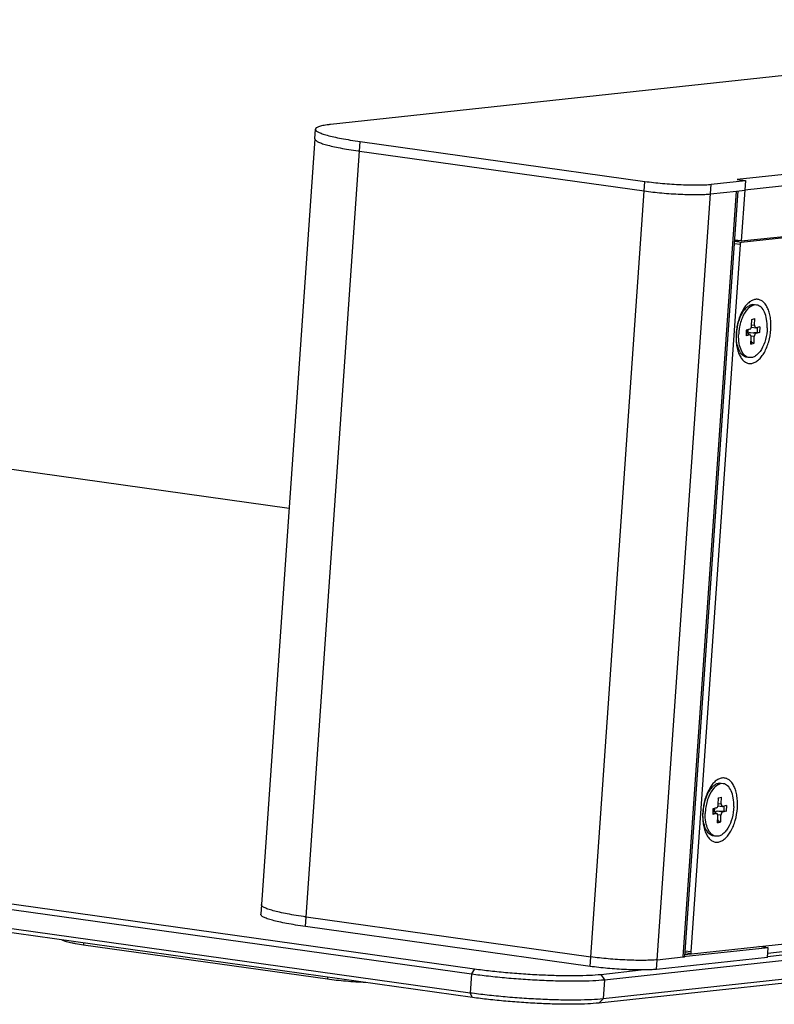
# Model space of a CAD drawing. Header units: millimetres. Extents: x 42 to 1167, y 41 to 792.
# Tile 40 of 55: x 955 to 994, y 79 to 130. Entities that reach past the tile are written whole.
import ezdxf

# ---------------------------------------------------------------- set-up
doc = ezdxf.new("R2010")
doc.units = ezdxf.units.MM
doc.header["$LTSCALE"] = 65.395
doc.layers.add('00_COMPONENTS', color=7, linetype='CONTINUOUS')

msp = doc.modelspace()

# ---------------------------------------------------------------- linework, layer by layer
at = {"layer": '00_COMPONENTS', "color": 4}
for p, q in [((1069.2314, 129.5182), (992.5367, 121.2433)), ((1069.6179, 128.9635), (992.9232, 120.6886)), ((970.1771, 82.5668), (973.0133, 123.2111)), ((984.9143, 80.5004), (987.7505, 121.1448)), ((988.3567, 80.3494), (991.1929, 120.9938)), ((989.7283, 80.9894), (992.4953, 120.6424)), ((992.682, 117.8794), (992.3966, 117.9195)), ((992.7424, 117.9843), (992.4044, 118.0317)), ((993.2775, 113.7207), (993.4372, 113.6983)), ((992.9952, 113.2227), (993.1815, 113.1966)), ((993.5046, 113.2749), (993.2294, 113.3135)), ((993.4194, 113.1077), (993.2513, 113.1312)), ((991.5481, 88.9375), (991.7078, 88.9152)), ((991.2658, 88.4396), (991.4521, 88.4135)), ((991.7752, 88.4917), (991.5, 88.5303)), ((991.69, 88.3245), (991.5219, 88.3481)), ((958.6892, 81.714), (958.6818, 81.6074)), ((990.1259, 81.2499), (989.8406, 81.29)), ((978.7805, 80.115), (978.7113, 79.1236)), ((978.9315, 80.3772), (978.7805, 80.115)), ((985.472, 80.0904), (985.6652, 79.8131)), ((971.3211, 79.9428), (971.3136, 79.8362)), ((985.6652, 79.8131), (985.5961, 78.8218)), ((978.8277, 78.8902), (978.7113, 79.1236)), ((985.3682, 78.6035), (985.5961, 78.8218))]:
    msp.add_line(p, q, dxfattribs=at)
at = {"layer": '00_COMPONENTS', "color": 7}
for p, q in [((1007.6468, 127.9926), (971.4769, 124.0901)), ((1069.2498, 126.2391), (992.7424, 117.9843)), ((970.665, 123.3521), (970.6996, 123.8477)), ((970.665, 123.3521), (967.898, 83.699)), ((970.665, 123.3521), (970.6649, 123.3466)), ((973.0133, 123.2111), (987.7505, 121.1448)), ((972.9169, 122.7242), (972.9787, 122.7155)), ((972.9787, 122.7155), (987.7159, 120.6491)), ((991.1929, 120.9938), (992.9578, 121.1842)), ((992.5367, 121.2433), (992.9578, 121.1842)), ((992.9578, 121.1842), (992.9232, 120.6886)), ((989.8216, 81.0185), (992.5873, 120.6523)), ((991.1583, 120.4982), (992.4953, 120.6424)), ((992.4953, 120.6424), (992.9232, 120.6886)), ((992.9232, 120.6886), (992.7399, 118.0616)), ((992.7399, 118.0616), (995.2803, 118.3357)), ((992.682, 117.8794), (990.1259, 81.2499)), ((992.6312, 118.0768), (992.4059, 118.0525)), ((992.7399, 118.0616), (992.4097, 118.1079)), ((993.5384, 114.7451), (993.4212, 114.7615)), ((993.2756, 113.6592), (993.286, 114.0037)), ((993.2845, 113.9546), (993.3163, 114.0111)), ((993.286, 114.0037), (993.4476, 114.0428)), ((993.4372, 113.6983), (993.4476, 114.0428)), ((993.0019, 113.4463), (992.993, 113.151)), ((993.1815, 113.1966), (992.993, 113.151)), ((992.9953, 113.2259), (993.1979, 113.1975)), ((992.9971, 113.2851), (993.0757, 113.3041)), ((992.9975, 113.2994), (993.0757, 113.3041)), ((992.9998, 113.3745), (993.1194, 113.2636)), ((993.1904, 113.4919), (993.0019, 113.4463)), ((993.0757, 113.3041), (993.0121, 113.4507)), ((993.0805, 113.4653), (993.0757, 113.3041)), ((993.2294, 113.3135), (993.5629, 113.3337)), ((993.2675, 113.6015), (993.4971, 113.5693)), ((993.6931, 113.3205), (993.5046, 113.2749)), ((993.702, 113.6159), (993.5135, 113.5702)), ((993.5705, 113.584), (993.5629, 113.3337)), ((993.5629, 113.3337), (993.6931, 113.3205)), ((993.702, 113.6159), (993.6931, 113.3205)), ((993.2475, 112.724), (993.2578, 113.0685)), ((993.2475, 112.724), (993.409, 112.7631)), ((993.2495, 112.7931), (993.2928, 112.8036)), ((993.2928, 112.8036), (993.2526, 112.8962)), ((993.409, 112.7631), (993.2928, 112.8036)), ((993.409, 112.7631), (993.4194, 113.1077)), ((993.1566, 112.0217), (993.0394, 112.0382)), ((969.3297, 104.2157), (947.4774, 107.2798)), ((856.8236, 97.4987), (978.9315, 80.3772)), ((856.6726, 97.2365), (978.7805, 80.115)), ((978.7113, 79.1236), (856.6034, 96.2452)), ((978.8277, 78.8902), (856.7199, 96.0117)), ((991.8091, 89.9619), (991.6919, 89.9784)), ((990.1725, 81.1566), (1066.68, 89.4113)), ((991.5463, 88.876), (991.5566, 89.2206)), ((991.5552, 89.1714), (991.587, 89.2279)), ((991.5566, 89.2206), (991.7182, 89.2597)), ((991.7078, 88.9152), (991.7182, 89.2597)), ((985.6652, 79.8131), (1071.2381, 89.0459)), ((991.461, 88.7088), (991.2726, 88.6631)), ((991.5382, 88.8184), (991.7677, 88.7862)), ((991.9726, 88.8327), (991.7841, 88.7871)), ((991.8411, 88.8009), (991.8336, 88.5506)), ((991.9726, 88.8327), (991.9637, 88.5374)), ((991.2726, 88.6631), (991.2637, 88.3678)), ((991.4521, 88.4135), (991.2637, 88.3678)), ((991.2659, 88.4428), (991.4685, 88.4144)), ((991.2677, 88.5019), (991.3463, 88.521)), ((991.2681, 88.5162), (991.3463, 88.521)), ((991.2704, 88.5913), (991.39, 88.4805)), ((991.3463, 88.521), (991.2827, 88.6676)), ((991.3512, 88.6822), (991.3463, 88.521)), ((991.5, 88.5303), (991.8336, 88.5506)), ((991.5181, 87.9408), (991.5285, 88.2854)), ((991.6796, 87.98), (991.69, 88.3245)), ((991.9637, 88.5374), (991.7752, 88.4917)), ((991.8336, 88.5506), (991.9637, 88.5374)), ((994.1098, 81.0224), (1062.6213, 88.4144)), ((1070.9411, 87.8363), (985.3682, 78.6035)), ((1071.1689, 88.0546), (985.5961, 78.8218)), ((991.5181, 87.9408), (991.6796, 87.98)), ((991.5202, 88.01), (991.5634, 88.0205)), ((991.5634, 88.0205), (991.5233, 88.113)), ((991.6796, 87.98), (991.5634, 88.0205)), ((991.4272, 87.2386), (991.31, 87.255)), ((967.898, 83.699), (967.8634, 83.2034)), ((970.2117, 83.0624), (984.9489, 80.996)), ((984.9143, 80.5004), (970.1771, 82.5668)), ((971.3136, 79.8362), (958.6818, 81.6074)), ((994.1407, 81.4654), (989.7283, 80.9894)), ((989.8291, 81.1256), (990.1445, 81.1596)), ((990.1655, 81.1567), (989.8345, 81.2031)), ((994.1407, 81.4654), (993.6599, 81.5328)), ((994.1061, 80.9698), (994.1407, 81.4654)), ((994.1215, 81.1903), (995.9422, 81.3867)), ((994.1061, 80.9698), (988.3567, 80.3494)), ((988.3913, 80.8451), (989.7283, 80.9894)), ((985.472, 80.0904), (987.5634, 80.3161))]:
    msp.add_line(p, q, dxfattribs=at)
for centre, radius, start, end in [((970.7276, 123.3477), 0.0627, 176.01374, 180.98262), ((976.7466, 149.5883), 27.1357, 261.88661, 262.01853), ((995.5566, 113.0677), 3.0834, 176.61174, 177.82824), ((995.5871, 113.066), 3.114, 176.00809, 176.613), ((995.6048, 113.0647), 3.1317, 175.40542, 176.00805), ((995.627, 113.0629), 3.154, 174.20668, 175.40497), ((994.966, 113.1451), 2.4772, 175.34416, 178.25686), ((995.076, 113.1368), 2.5875, 174.04218, 175.35869), ((995.1196, 113.1323), 2.6313, 172.88549, 174.04326), ((995.0953, 113.1281), 2.4894, 174.90052, 178.25196), ((995.1895, 113.1207), 2.5839, 174.68546, 174.92197), ((995.2298, 113.1167), 2.6244, 172.63162, 174.68135), ((993.6991, 112.8325), 1.0494, 205.6835, 207.45655), ((993.8272, 88.2846), 3.0834, 176.61174, 177.82824), ((993.8578, 88.2828), 3.114, 176.00809, 176.613), ((993.8754, 88.2816), 3.1317, 175.40542, 176.00805), ((993.8976, 88.2798), 3.154, 174.20668, 175.40497), ((993.2366, 88.362), 2.4772, 175.34418, 178.25688), ((993.3466, 88.3537), 2.5875, 174.04218, 175.3587), ((993.3902, 88.3492), 2.6313, 172.88551, 174.04326), ((993.366, 88.345), 2.4894, 174.90053, 178.25198), ((993.4602, 88.3375), 2.5839, 174.68547, 174.92198), ((993.5005, 88.3336), 2.6244, 172.63164, 174.68136), ((991.9697, 88.0493), 1.0494, 205.68354, 207.45655), ((967.9606, 83.6947), 0.0627, 176.01427, 180.98238), ((973.9796, 109.935), 27.1354, 261.88661, 262.01853)]:
    msp.add_arc(centre, radius, start, end, dxfattribs=at)
for centre, major_axis, ratio, start_param, end_param in [((993.2249, 113.1658), (-0.0766, 0.1549), 0.471679, 0.6794882, 1.0741539), ((993.2249, 113.1658), (0.1317, 0.0876), 0.9048543, 0.9999477, 1.7853459), ((991.4956, 88.3827), (-0.0766, 0.1549), 0.4716793, 0.6794887, 1.0741566), ((991.4956, 88.3827), (0.1317, 0.0876), 0.904854, 0.9999479, 1.7853461)]:
    msp.add_ellipse(centre, major_axis=major_axis, ratio=ratio, start_param=start_param, end_param=end_param, dxfattribs=at)
for points, knots in [([(971.4769, 124.0901), (971.418, 124.0837), (971.3074, 124.0704), (971.1527, 124.0465), (971.0199, 124.0201), (970.9096, 123.9913), (970.8222, 123.9603), (970.7645, 123.931), (970.7315, 123.9055), (970.7144, 123.8871), (970.7033, 123.8679), (970.7001, 123.8543), (970.6996, 123.8477)], [0, 0, 0, 0, 0.210741, 0.396838, 0.5576694, 0.6928934, 0.8026013, 0.8876841, 0.921793, 0.9510616, 0.9765823, 1, 1, 1, 1]), ([(970.6996, 123.8477), (970.6987, 123.8355), (970.7058, 123.8072), (970.7368, 123.7696), (970.7857, 123.7318), (970.8535, 123.6932), (970.9403, 123.6537), (971.0458, 123.6134), (971.1699, 123.5726), (971.37, 123.5147), (971.6629, 123.4437), (972.0621, 123.3627), (972.5192, 123.2835), (972.843, 123.235), (973.0133, 123.2111)], [0, 0, 0, 0, 0.0150175, 0.0339254, 0.0588125, 0.0905443, 0.1294535, 0.1756304, 0.229036, 0.2895501, 0.4311351, 0.5984661, 0.7890608, 1, 1, 1, 1]), ([(970.6649, 123.3466), (970.6651, 123.3344), (970.6743, 123.3068), (970.7063, 123.2702), (970.7557, 123.2332), (970.8231, 123.1955), (970.9086, 123.1568), (971.0569, 123.1005), (971.2862, 123.0314), (971.6112, 122.9519), (971.9975, 122.8728), (972.4393, 122.7952), (972.7523, 122.7477), (972.9169, 122.7242)], [0, 0, 0, 0, 0.0154255, 0.0350308, 0.060624, 0.092962, 0.1323399, 0.1788366, 0.2929347, 0.4341806, 0.60074, 0.790266, 1, 1, 1, 1]), ([(987.7505, 121.1448), (988.0519, 121.1025), (988.6779, 121.0344), (989.4607, 120.9822), (990.0822, 120.9618), (990.5026, 120.9588), (990.8688, 120.9679), (991.0927, 120.983), (991.1929, 120.9938)], [0, 0, 0, 0, 0.264572, 0.5470581, 0.6816898, 0.805035, 0.91246, 1, 1, 1, 1]), ([(987.7159, 120.6491), (988.0173, 120.6068), (988.6433, 120.5388), (989.4261, 120.4865), (990.0476, 120.4661), (990.468, 120.4631), (990.8342, 120.4722), (991.0581, 120.4873), (991.1583, 120.4982)], [0, 0, 0, 0, 0.264572, 0.5470581, 0.6816898, 0.805035, 0.91246, 1, 1, 1, 1]), ([(992.7424, 117.9843), (992.7252, 117.9825), (992.7022, 117.956), (992.6874, 117.9175), (992.6829, 117.8924), (992.682, 117.8794)], [0, 0, 0, 0, 0.4081644, 0.6930711, 1, 1, 1, 1]), ([(994.2723, 113.4761), (994.2797, 113.5812), (994.2837, 113.7877), (994.2571, 114.0869), (994.1988, 114.3607), (994.1107, 114.5996), (993.9953, 114.7954), (993.8552, 114.9413), (993.6928, 115.0299), (993.5153, 115.0527), (993.335, 115.0083), (993.1606, 114.903), (992.9966, 114.7433), (992.8472, 114.5352), (992.7172, 114.2857), (992.6109, 114.0036), (992.5321, 113.6991), (992.4999, 113.4881), (992.4891, 113.3813)], [0, 0, 0, 0, 0.0788903, 0.1542761, 0.2243764, 0.2878553, 0.3440623, 0.3933637, 0.4375296, 0.479833, 0.5242303, 0.5739153, 0.6305643, 0.6944709, 0.7649349, 0.8405869, 0.9196257, 1, 1, 1, 1]), ([(993.4212, 114.7612), (993.3729, 114.7681), (993.268, 114.7623), (993.1165, 114.6953), (992.9723, 114.5787), (992.7861, 114.3514), (992.607, 113.9742), (992.5309, 113.6376), (992.5085, 113.4582)], [0, 0, 0, 0, 0.0847973, 0.1776564, 0.283618, 0.4043967, 0.6857407, 1, 1, 1, 1]), ([(993.3883, 114.737), (993.3608, 114.7303), (993.2417, 114.6887), (993.1403, 114.6069), (993.0735, 114.5363)], [0, 0, 0, 0, 0.2254623, 1, 1, 1, 1]), ([(994.0879, 113.5628), (994.0923, 113.7103), (994.0762, 113.989), (993.974, 114.3598), (993.8009, 114.6368), (993.6225, 114.7329), (993.5384, 114.7448)], [0, 0, 0, 0, 0.316422, 0.5939748, 0.8179208, 1, 1, 1, 1]), ([(993.0735, 114.5363), (992.9488, 114.4043), (992.7503, 114.0512), (992.6545, 113.6648), (992.6271, 113.4533)], [0, 0, 0, 0, 0.459811, 1, 1, 1, 1]), ([(993.4372, 113.6983), (993.4367, 113.6822), (993.4382, 113.6359), (993.4645, 113.5741), (993.4971, 113.5694)], [0, 0, 0, 0, 0.3283877, 1, 1, 1, 1]), ([(992.4753, 113.1846), (992.4714, 113.0804), (992.474, 112.877), (992.5105, 112.5845), (992.5782, 112.3205), (992.675, 112.0941), (992.7982, 111.9129), (992.9455, 111.7837), (993.1137, 111.7146), (993.2934, 111.7129), (993.4725, 111.7768), (993.6441, 111.8994), (993.8041, 112.0747), (993.948, 112.2964), (994.0712, 112.5569), (994.2037, 112.9485), (994.2575, 113.2631), (994.2723, 113.4761)], [0, 0, 0, 0, 0.0780259, 0.1519634, 0.2201469, 0.281422, 0.335411, 0.3828732, 0.4260621, 0.4685998, 0.5143532, 0.5660774, 0.6249859, 0.6910258, 0.7632609, 0.840167, 1, 1, 1, 1]), ([(992.6298, 112.4075), (992.5753, 112.5248), (992.5017, 112.7954), (992.4855, 113.0732), (992.4899, 113.2205)], [0, 0, 0, 0, 0.4673633, 1, 1, 1, 1]), ([(992.7533, 112.3776), (992.6964, 112.4959), (992.6195, 112.7711), (992.6026, 113.0538), (992.6071, 113.2041)], [0, 0, 0, 0, 0.4661271, 1, 1, 1, 1]), ([(994.0879, 113.5628), (994.0818, 113.3612), (994.0239, 112.9732), (993.85, 112.5304), (993.6532, 112.2536), (993.4962, 112.1092), (993.3286, 112.0238), (993.2103, 112.0144), (993.1566, 112.022)], [0, 0, 0, 0, 0.3082871, 0.5941223, 0.7174349, 0.8246515, 0.9170725, 1, 1, 1, 1]), ([(993.1904, 113.4919), (993.1966, 113.4935), (993.2258, 113.5074), (993.2438, 113.5368), (993.254, 113.5599)], [0, 0, 0, 0, 0.2020786, 1, 1, 1, 1]), ([(993.2578, 113.0685), (993.2583, 113.0846), (993.2568, 113.1309), (993.2305, 113.1928), (993.1979, 113.1974)], [0, 0, 0, 0, 0.3283877, 1, 1, 1, 1]), ([(993.5046, 113.2749), (993.4781, 113.2685), (993.4332, 113.2087), (993.4205, 113.1454), (993.4194, 113.1077)], [0, 0, 0, 0, 0.4187533, 1, 1, 1, 1]), ([(993.0394, 112.0385), (992.9552, 112.0504), (992.7765, 112.1464), (992.6739, 112.3126), (992.6298, 112.4075)], [0, 0, 0, 0, 0.4483432, 1, 1, 1, 1]), ([(992.942, 112.1215), (992.9251, 112.1357), (992.8556, 112.2019), (992.8018, 112.2832), (992.7678, 112.3486)], [0, 0, 0, 0, 0.2305891, 1, 1, 1, 1]), ([(992.5429, 88.6929), (992.5503, 88.798), (992.5543, 89.0045), (992.5277, 89.3037), (992.4694, 89.5775), (992.3813, 89.8164), (992.266, 90.0122), (992.1258, 90.1582), (991.9635, 90.2468), (991.7859, 90.2695), (991.6056, 90.2251), (991.4312, 90.1199), (991.2672, 89.9602), (991.1178, 89.752), (990.9878, 89.5025), (990.8815, 89.2204), (990.8028, 88.9159), (990.7705, 88.705), (990.7597, 88.5981)], [0, 0, 0, 0, 0.0788903, 0.1542761, 0.2243764, 0.2878553, 0.3440623, 0.3933637, 0.4375296, 0.479833, 0.5242303, 0.5739153, 0.6305643, 0.6944709, 0.7649349, 0.8405869, 0.9196257, 1, 1, 1, 1]), ([(991.6918, 89.9781), (991.6435, 89.9849), (991.5386, 89.9792), (991.3871, 89.9121), (991.2429, 89.7955), (991.0567, 89.5683), (990.8776, 89.1911), (990.8015, 88.8545), (990.7791, 88.6751)], [0, 0, 0, 0, 0.0847973, 0.1776565, 0.2836181, 0.4043967, 0.6857407, 1, 1, 1, 1]), ([(991.3441, 89.7531), (991.2195, 89.6212), (991.0209, 89.2681), (990.9251, 88.8817), (990.8978, 88.6702)], [0, 0, 0, 0, 0.459811, 1, 1, 1, 1]), ([(991.6589, 89.9538), (991.6314, 89.9472), (991.5123, 89.9055), (991.4109, 89.8238), (991.3441, 89.7531)], [0, 0, 0, 0, 0.2254623, 1, 1, 1, 1]), ([(992.3585, 88.7796), (992.363, 88.9271), (992.3468, 89.2058), (992.2447, 89.5766), (992.0715, 89.8536), (991.8931, 89.9497), (991.809, 89.9616)], [0, 0, 0, 0, 0.316422, 0.5939748, 0.8179208, 1, 1, 1, 1]), ([(992.3585, 88.7796), (992.3524, 88.578), (992.2945, 88.19), (992.1206, 87.7473), (991.9238, 87.4704), (991.7669, 87.3261), (991.5993, 87.2406), (991.481, 87.2313), (991.4272, 87.2389)], [0, 0, 0, 0, 0.3082871, 0.5941222, 0.7174349, 0.8246514, 0.9170725, 1, 1, 1, 1]), ([(991.461, 88.7088), (991.4673, 88.7103), (991.4964, 88.7242), (991.5145, 88.7536), (991.5246, 88.7767)], [0, 0, 0, 0, 0.2020786, 1, 1, 1, 1]), ([(991.7078, 88.9152), (991.7073, 88.8991), (991.7088, 88.8528), (991.7352, 88.7909), (991.7677, 88.7862)], [0, 0, 0, 0, 0.3283877, 1, 1, 1, 1]), ([(990.746, 88.4014), (990.742, 88.2973), (990.7446, 88.0938), (990.7811, 87.8014), (990.8488, 87.5373), (990.9456, 87.3109), (991.0688, 87.1297), (991.2161, 87.0006), (991.3843, 86.9314), (991.564, 86.9297), (991.7431, 86.9936), (991.9147, 87.1162), (992.0747, 87.2915), (992.2186, 87.5132), (992.3419, 87.7738), (992.4743, 88.1653), (992.5281, 88.4799), (992.5429, 88.6929)], [0, 0, 0, 0, 0.0780259, 0.1519634, 0.2201469, 0.281422, 0.335411, 0.3828732, 0.4260621, 0.4685998, 0.5143532, 0.5660774, 0.6249859, 0.6910258, 0.7632609, 0.840167, 1, 1, 1, 1]), ([(990.9004, 87.6243), (990.8459, 87.7416), (990.7723, 88.0123), (990.7561, 88.29), (990.7605, 88.4373)], [0, 0, 0, 0, 0.4673633, 1, 1, 1, 1]), ([(991.0239, 87.5945), (990.967, 87.7128), (990.8901, 87.9879), (990.8732, 88.2706), (990.8777, 88.4209)], [0, 0, 0, 0, 0.4661271, 1, 1, 1, 1]), ([(991.5285, 88.2854), (991.5289, 88.3015), (991.5274, 88.3477), (991.5011, 88.4096), (991.4685, 88.4143)], [0, 0, 0, 0, 0.3283877, 1, 1, 1, 1]), ([(991.7752, 88.4917), (991.7488, 88.4853), (991.7039, 88.4256), (991.6911, 88.3623), (991.69, 88.3245)], [0, 0, 0, 0, 0.4187533, 1, 1, 1, 1]), ([(991.3101, 87.2553), (991.2258, 87.2673), (991.0471, 87.3633), (990.9445, 87.5294), (990.9004, 87.6243)], [0, 0, 0, 0, 0.4483432, 1, 1, 1, 1]), ([(991.2126, 87.3384), (991.1957, 87.3526), (991.1262, 87.4187), (991.0724, 87.5001), (991.0385, 87.5655)], [0, 0, 0, 0, 0.2305891, 1, 1, 1, 1]), ([(970.2117, 83.0624), (970.0414, 83.0863), (969.7176, 83.1348), (969.2605, 83.214), (968.8613, 83.295), (968.5684, 83.366), (968.3683, 83.4239), (968.2443, 83.4647), (968.1387, 83.5049), (968.0519, 83.5445), (967.9841, 83.5831), (967.9352, 83.6209), (967.9043, 83.6585), (967.8972, 83.6868), (967.898, 83.699)], [0, 0, 0, 0, 0.2109392, 0.4015339, 0.5688649, 0.7104499, 0.770964, 0.8243695, 0.8705465, 0.9094557, 0.9411875, 0.9660746, 0.9849825, 1, 1, 1, 1]), ([(970.1771, 82.5668), (970.0068, 82.5907), (969.683, 82.6391), (969.2259, 82.7183), (968.8267, 82.7993), (968.5339, 82.8703), (968.3337, 82.9283), (968.2097, 82.9691), (968.1041, 83.0093), (968.0173, 83.0488), (967.9495, 83.0874), (967.9006, 83.1252), (967.8697, 83.1629), (967.8626, 83.1911), (967.8634, 83.2034)], [0, 0, 0, 0, 0.2109392, 0.4015339, 0.5688649, 0.7104499, 0.770964, 0.8243696, 0.8705465, 0.9094557, 0.9411875, 0.9660746, 0.9849825, 1, 1, 1, 1]), ([(958.6818, 81.6074), (958.5465, 81.6263), (958.3528, 81.6563), (958.1082, 81.7025), (957.9539, 81.736), (957.8216, 81.7695), (957.7127, 81.8026), (957.6283, 81.8349), (957.5815, 81.8591), (957.5633, 81.8718)], [0, 0, 0, 0, 0.354855, 0.5094606, 0.6466944, 0.7652177, 0.8639686, 0.942256, 1, 1, 1, 1]), ([(990.1259, 81.2499), (990.1251, 81.2385), (990.1255, 81.219), (990.1311, 81.1935), (990.1394, 81.175), (990.1508, 81.1617), (990.1608, 81.1573), (990.1655, 81.1567)], [0, 0, 0, 0, 0.3162325, 0.5297022, 0.7138063, 0.8673957, 1, 1, 1, 1]), ([(988.3913, 80.8451), (988.2911, 80.8343), (988.0672, 80.8192), (987.701, 80.8101), (987.2806, 80.8131), (986.6591, 80.8334), (985.8763, 80.8857), (985.2503, 80.9538), (984.9489, 80.996)], [0, 0, 0, 0, 0.08754, 0.194965, 0.3183102, 0.4529419, 0.735428, 1, 1, 1, 1]), ([(989.7283, 80.9894), (989.7416, 80.9908), (989.7648, 80.9939), (989.7913, 80.9994), (989.807, 81.005), (989.8159, 81.0094), (989.8214, 81.0148), (989.8216, 81.0185)], [0, 0, 0, 0, 0.3982523, 0.6952647, 0.805379, 0.8907773, 1, 1, 1, 1]), ([(978.7805, 80.115), (979.0709, 80.0742), (979.6751, 79.9991), (980.6054, 79.9065), (981.5683, 79.8322), (982.5267, 79.779), (983.4439, 79.749), (984.2848, 79.743), (985.0171, 79.7612), (985.465, 79.7915), (985.6652, 79.8131)], [0, 0, 0, 0, 0.127433, 0.2645828, 0.4062553, 0.5470754, 0.6817019, 0.8050425, 0.9124633, 1, 1, 1, 1]), ([(978.9315, 80.3772), (979.2073, 80.3385), (979.7814, 80.2672), (980.6652, 80.1792), (981.5799, 80.1086), (982.4904, 80.0581), (983.3617, 80.0296), (984.1606, 80.0239), (984.8562, 80.0411), (985.2818, 80.0699), (985.472, 80.0904)], [0, 0, 0, 0, 0.127433, 0.2645828, 0.4062553, 0.5470754, 0.6817019, 0.8050425, 0.9124633, 1, 1, 1, 1]), ([(988.3567, 80.3494), (988.2566, 80.3386), (988.0326, 80.3235), (987.6665, 80.3144), (987.246, 80.3174), (986.6245, 80.3378), (985.8417, 80.3901), (985.2157, 80.4581), (984.9143, 80.5004)], [0, 0, 0, 0, 0.08754, 0.194965, 0.3183102, 0.4529419, 0.735428, 1, 1, 1, 1]), ([(973.2997, 79.6653), (972.9576, 79.6786), (972.4489, 79.7107), (971.7873, 79.7751), (971.4673, 79.8146), (971.3136, 79.8362)], [0, 0, 0, 0, 0.5149678, 0.7665809, 1, 1, 1, 1]), ([(985.5961, 78.8218), (985.3958, 78.8002), (984.9479, 78.7699), (984.2156, 78.7517), (983.3747, 78.7577), (982.4575, 78.7877), (981.4991, 78.8409), (980.5362, 78.9152), (979.6059, 79.0078), (979.0017, 79.0829), (978.7113, 79.1236)], [0, 0, 0, 0, 0.0875367, 0.1949575, 0.3182981, 0.4529246, 0.5937447, 0.7354172, 0.872567, 1, 1, 1, 1]), ([(985.3682, 78.6035), (985.178, 78.5829), (984.7525, 78.5541), (984.0568, 78.5369), (983.258, 78.5426), (982.3866, 78.5711), (981.4761, 78.6216), (980.5614, 78.6922), (979.6776, 78.7802), (979.1036, 78.8515), (978.8277, 78.8902)], [0, 0, 0, 0, 0.0875367, 0.1949575, 0.3182981, 0.4529246, 0.5937447, 0.7354172, 0.872567, 1, 1, 1, 1])]:
    msp.add_open_spline(points, degree=3, knots=knots, dxfattribs=at)
for points in [[(993.5384, 114.7448), (993.4888, 114.7518), (993.437, 114.7488), (993.3883, 114.737)], [(993.1979, 113.1974), (993.1925, 113.1982), (993.1868, 113.1979), (993.1815, 113.1966)], [(993.254, 113.5599), (993.2605, 113.5748), (993.2655, 113.5906), (993.269, 113.6065)], [(993.269, 113.6065), (993.2728, 113.6238), (993.2751, 113.6415), (993.2756, 113.6592)], [(993.4971, 113.5694), (993.5025, 113.5686), (993.5082, 113.5689), (993.5135, 113.5702)], [(993.0548, 112.051), (993.0141, 112.0686), (992.976, 112.093), (992.942, 112.1215)], [(993.1566, 112.022), (993.1217, 112.027), (993.0872, 112.0369), (993.0548, 112.051)], [(991.809, 89.9616), (991.7594, 89.9687), (991.7076, 89.9656), (991.6589, 89.9538)], [(991.5246, 88.7767), (991.5312, 88.7917), (991.5361, 88.8074), (991.5396, 88.8233)], [(991.5396, 88.8233), (991.5434, 88.8406), (991.5457, 88.8583), (991.5463, 88.876)], [(991.7677, 88.7862), (991.7732, 88.7855), (991.7788, 88.7858), (991.7841, 88.7871)], [(991.4685, 88.4143), (991.4631, 88.4151), (991.4574, 88.4148), (991.4521, 88.4135)], [(991.3254, 87.2678), (991.2847, 87.2855), (991.2466, 87.3099), (991.2126, 87.3384)], [(991.4272, 87.2389), (991.3923, 87.2439), (991.3578, 87.2538), (991.3254, 87.2678)], [(990.1655, 81.1567), (990.1678, 81.1564), (990.1702, 81.1563), (990.1725, 81.1566)]]:
    msp.add_open_spline(points, degree=3, dxfattribs=at)

doc.saveas('drawing.dxf')
